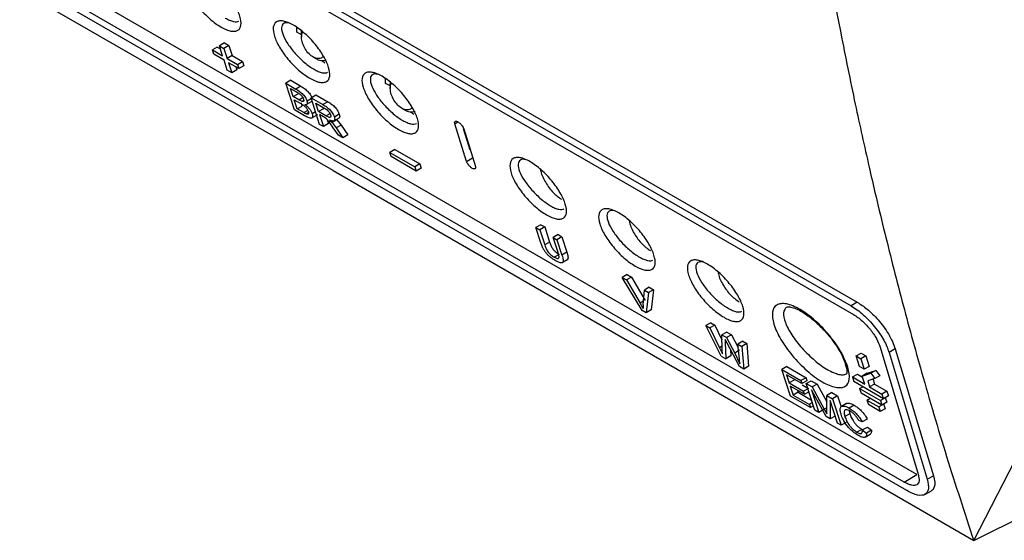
# Model space of a CAD drawing. Extents: x 189 to 1575, y -41 to 1223.
# Tile 35 of 60: x 1338 to 1456, y -41 to 21. Entities that reach past the tile are written whole.
import ezdxf

# ---------------------------------------------------------------- set-up
doc = ezdxf.new("R2010")
doc.units = 0
doc.layers.get('0').update_dxf_attribs({"linetype": 'CONTINUOUS'})

msp = doc.modelspace()

# ---------------------------------------------------------------- linework, layer by layer
at = {"color": 7, "linetype": 'Continuous'}
for p, q in [((1297.15, 68.56), (1437.98, -12.74)), ((1296.42, 68.13), (1437.25, -13.17)), ((1296.72, 67.07), (1437.54, -14.22)), ((1375.34, 2.99), (1298.77, 47.19)), ((1445.1, -33.35), (1304.58, 47.77)), ((1443.58, -34.24), (1303.06, 46.88)), ((1443.93, -35.27), (1303.4, 45.86)), ((1371.01, 19.55), (1371.01, 20.11)), ((1371.56, 19.23), (1371.01, 19.55)), ((1371.56, 19.38), (1371.58, 19.68)), ((1371.56, 19.34), (1371.57, 18.93)), ((1361.5, 17.76), (1360.91, 17.42)), ((1361.5, 17.76), (1361.87, 17.55)), ((1362.35, 18.25), (1361.75, 17.91)), ((1362.14, 16.71), (1361.75, 17.91)), ((1361.75, 17.91), (1362.28, 17.6)), ((1362.87, 17.94), (1362.28, 17.6)), ((1362.35, 18.25), (1362.87, 17.94)), ((1362.87, 17.94), (1363.26, 16.75)), ((1361.08, 16.91), (1360.91, 17.42)), ((1360.91, 17.42), (1362.14, 16.71)), ((1362.31, 16.19), (1361.08, 16.91)), ((1362.28, 17.6), (1362.67, 16.4)), ((1363.26, 16.75), (1362.67, 16.4)), ((1363.26, 16.75), (1364.5, 16.03)), ((1372.93, 16.58), (1373.28, 16.37)), ((1362.7, 15), (1362.31, 16.19)), ((1362.67, 16.4), (1363.9, 15.69)), ((1364.07, 15.18), (1362.84, 15.89)), ((1362.84, 15.89), (1363.23, 14.69)), ((1363.71, 15.39), (1363.82, 15.04)), ((1363.9, 15.69), (1364.5, 16.03)), ((1363.9, 15.69), (1364.07, 15.18)), ((1364.66, 15.52), (1364.07, 15.18)), ((1364.5, 16.03), (1364.66, 15.52)), ((1374.02, 16.15), (1374.37, 15.88)), ((1363.23, 14.69), (1362.7, 15)), ((1363.82, 15.04), (1363.23, 14.69)), ((1370.27, 13.78), (1369.68, 13.44)), ((1370.72, 10.26), (1369.68, 13.44)), ((1369.68, 13.44), (1370.9, 12.73)), ((1370.27, 13.78), (1371.5, 13.08)), ((1371.5, 13.08), (1370.9, 12.73)), ((1381.62, 13.42), (1381.62, 13.98)), ((1382.17, 13.11), (1381.62, 13.42)), ((1382.17, 13.26), (1382.19, 13.56)), ((1382.17, 13.22), (1382.17, 12.81)), ((1370.26, 12.81), (1370.88, 12.45)), ((1370.58, 11.83), (1370.26, 12.81)), ((1370.58, 11.83), (1371.17, 12.17)), ((1371.25, 11.44), (1370.58, 11.83)), ((1372.7, 11.7), (1373.29, 12.04)), ((1373.29, 12.04), (1374.71, 11.22)), ((1370.7, 11.46), (1371.42, 11.05)), ((1371.06, 10.36), (1370.7, 11.46)), ((1371.06, 10.36), (1371.65, 10.71)), ((1371.63, 11.25), (1371.25, 11.44)), ((1371.65, 10.71), (1371.53, 11.08)), ((1371.83, 11.37), (1371.63, 11.25)), ((1372.22, 10.92), (1372.77, 11.24)), ((1372.85, 11.63), (1372.25, 11.28)), ((1373.73, 8.52), (1372.7, 11.7)), ((1372.7, 11.7), (1374.12, 10.88)), ((1372.81, 11.27), (1372.74, 11.23)), ((1373.28, 11.06), (1374.25, 10.5)), ((1373.61, 10.05), (1373.28, 11.06)), ((1374.71, 11.22), (1374.12, 10.88)), ((1371.94, 9.55), (1370.72, 10.26)), ((1371.83, 9.92), (1371.06, 10.36)), ((1372.41, 9.94), (1372.11, 9.77)), ((1372.81, 9.28), (1373.5, 9.69)), ((1373.25, 10), (1372.85, 9.77)), ((1374.2, 10.39), (1373.61, 10.05)), ((1374.48, 9.54), (1373.61, 10.05)), ((1374.2, 9.41), (1373.73, 9.68)), ((1373.73, 9.68), (1374.2, 8.25)), ((1374.2, 10.39), (1374.14, 10.56)), ((1376.08, 9.73), (1375.49, 9.39)), ((1383.53, 10.45), (1383.88, 10.24)), ((1384.62, 10.03), (1384.98, 9.75)), ((1374.2, 8.25), (1373.73, 8.52)), ((1374.43, 9.26), (1374.2, 9.41)), ((1374.79, 8.6), (1374.2, 8.25)), ((1374.63, 9.08), (1374.79, 8.6)), ((1374.9, 9.03), (1375.21, 8.73)), ((1375.8, 9.07), (1375.21, 8.73)), ((1375.21, 8.73), (1375.69, 8.1)), ((1375.44, 8.94), (1376.13, 9.33)), ((1376.29, 8.44), (1375.69, 8.1)), ((1375.8, 9.07), (1376.29, 8.44)), ((1376.29, 8.44), (1377.11, 7.26)), ((1391.28, 4.09), (1389.89, 8.59)), ((1375.99, 7.22), (1375.36, 8.12)), ((1375.69, 8.1), (1376.52, 6.91)), ((1376.52, 6.91), (1375.99, 7.22)), ((1377.11, 7.26), (1376.52, 6.91)), ((1391.74, 5.42), (1390.94, 7.99)), ((1390.95, 7.98), (1392.34, 3.48)), ((1382.72, 5.52), (1382.12, 5.17)), ((1382.12, 5.17), (1385.12, 3.45)), ((1382.29, 4.66), (1382.12, 5.17)), ((1382.72, 5.52), (1385.71, 3.79)), ((1385.28, 2.93), (1382.29, 4.66)), ((1385.71, 3.79), (1385.12, 3.45)), ((1385.71, 3.79), (1385.88, 3.28)), ((1391.28, 4.09), (1392.02, 4.52)), ((1375.34, 2.99), (1451.9, -41.21)), ((1385.12, 3.45), (1385.28, 2.93)), ((1385.88, 3.28), (1385.28, 2.93)), ((1400.17, -3.48), (1399.58, -3.82)), ((1400.17, -3.48), (1400.63, -3.74)), ((1399.58, -3.82), (1400.04, -4.09)), ((1400.17, -5.65), (1399.58, -3.82)), ((1400.63, -3.74), (1400.04, -4.09)), ((1400.04, -4.09), (1400.63, -5.89)), ((1400.63, -3.74), (1401.22, -5.55)), ((1402.23, -4.66), (1401.63, -5.01)), ((1402.23, -4.66), (1402.69, -4.93)), ((1401.22, -5.55), (1400.63, -5.89)), ((1402.22, -6.81), (1401.63, -5.01)), ((1401.63, -5.01), (1402.09, -5.27)), ((1402.69, -4.93), (1402.09, -5.27)), ((1402.09, -5.27), (1402.69, -7.1)), ((1402.69, -4.93), (1403.28, -6.76)), ((1402.37, -7.03), (1401.78, -7.37)), ((1403.28, -6.76), (1402.69, -7.1)), ((1402.71, -8), (1403.41, -7.6)), ((1410.5, -9.44), (1409.9, -9.78)), ((1412.26, -13.72), (1409.9, -9.78)), ((1409.9, -9.78), (1410.4, -10.07)), ((1411, -9.73), (1410.4, -10.07)), ((1410.4, -10.07), (1412.03, -12.86)), ((1410.5, -9.44), (1411, -9.73)), ((1411, -9.73), (1412.63, -12.52)), ((1412.39, -13.07), (1412.54, -11.3)), ((1413.13, -10.96), (1412.54, -11.3)), ((1412.54, -11.3), (1413.04, -11.59)), ((1413.04, -11.59), (1412.76, -14.01)), ((1413.63, -11.25), (1413.04, -11.59)), ((1413.13, -10.96), (1413.63, -11.25)), ((1413.63, -11.25), (1413.35, -13.66)), ((1412.38, -13.48), (1412.03, -12.86)), ((1437.98, -12.74), (1437.25, -13.17)), ((1451.9, -41.21), (1466.71, -12.45)), ((1412.76, -14.01), (1412.26, -13.72)), ((1412.39, -13.07), (1412.38, -13.48)), ((1413.35, -13.66), (1412.76, -14.01)), ((1420.47, -15.2), (1419.88, -15.54)), ((1420.47, -15.2), (1420.95, -15.47)), ((1421.74, -19.19), (1419.88, -15.54)), ((1419.88, -15.54), (1420.35, -15.81)), ((1420.95, -15.47), (1420.35, -15.81)), ((1420.35, -15.81), (1421.52, -18.18)), ((1420.95, -15.47), (1421.82, -17.25)), ((1422.39, -16.31), (1421.8, -16.65)), ((1422.39, -16.31), (1422.95, -16.63)), ((1421.86, -18.45), (1421.8, -16.65)), ((1421.8, -16.65), (1422.36, -16.97)), ((1422.42, -17.62), (1422.2, -17.19)), ((1422.2, -17.19), (1422.21, -17.54)), ((1422.21, -17.54), (1422.28, -19.5)), ((1422.95, -16.63), (1422.36, -16.97)), ((1422.36, -16.97), (1423.34, -18.83)), ((1423.9, -20.44), (1422.42, -17.62)), ((1422.95, -16.63), (1423.76, -18.16)), ((1424.31, -17.41), (1423.72, -17.75)), ((1424.31, -17.41), (1424.79, -17.69)), ((1421.52, -18.18), (1421.88, -18.91)), ((1421.88, -18.91), (1421.86, -18.45)), ((1422.85, -18.43), (1422.87, -19.16)), ((1423.93, -18.49), (1423.34, -18.83)), ((1423.72, -17.75), (1424.19, -18.03)), ((1423.91, -19.55), (1423.72, -17.75)), ((1424.79, -17.69), (1424.19, -18.03)), ((1424.19, -18.03), (1424.41, -20.73)), ((1424.79, -17.69), (1425, -20.39)), ((1440.73, -18.13), (1445.27, -33.29)), ((1442.53, -18.33), (1441.79, -18.75)), ((1441.79, -18.75), (1446.34, -33.91)), ((1442.53, -18.33), (1447.09, -33.49)), ((1421.74, -19.19), (1422.28, -19.5)), ((1422.87, -19.16), (1422.28, -19.5)), ((1423.34, -18.83), (1423.97, -20.12)), ((1423.97, -20.12), (1423.91, -19.55)), ((1437.86, -19.17), (1438.45, -18.83)), ((1437.86, -19.17), (1438.43, -19.5)), ((1438.24, -20.42), (1437.86, -19.17)), ((1439.02, -19.16), (1438.43, -19.5)), ((1438.43, -19.5), (1438.81, -20.75)), ((1438.45, -18.83), (1439.02, -19.16)), ((1439.02, -19.16), (1439.4, -20.41)), ((1424.41, -20.73), (1423.9, -20.44)), ((1425, -20.39), (1424.41, -20.73)), ((1429.55, -20.44), (1428.96, -20.78)), ((1429.99, -23.96), (1428.96, -20.78)), ((1428.96, -20.78), (1431.26, -22.11)), ((1429.55, -20.44), (1431.86, -21.77)), ((1438.81, -20.75), (1438.24, -20.42)), ((1439.4, -20.41), (1438.81, -20.75)), ((1439.18, -21.22), (1440.19, -20.89)), ((1440.19, -20.89), (1439.6, -21.23)), ((1440.19, -20.89), (1440.68, -21.53)), ((1451.9, -41.21), (1494.36, -20.16)), ((1431.38, -22.48), (1429.54, -21.41)), ((1429.54, -21.41), (1429.85, -22.39)), ((1430.45, -22.05), (1429.85, -22.39)), ((1431.86, -21.77), (1431.26, -22.11)), ((1431.26, -22.11), (1431.38, -22.48)), ((1431.97, -22.14), (1431.38, -22.48)), ((1431.86, -21.77), (1431.97, -22.14)), ((1431.89, -22.47), (1432.48, -22.13)), ((1432.48, -22.13), (1433.18, -22.53)), ((1437.41, -21.68), (1438, -21.34)), ((1437.41, -21.68), (1437.58, -22.24)), ((1437.41, -21.68), (1438.89, -22.54)), ((1441.12, -24.28), (1437.58, -22.24)), ((1438, -21.34), (1438.63, -21.7)), ((1439.18, -21.22), (1438.59, -21.57)), ((1438.59, -21.57), (1439.6, -21.23)), ((1438.89, -22.54), (1438.59, -21.57)), ((1440.09, -21.87), (1439.24, -22.15)), ((1439.24, -22.15), (1439.46, -22.87)), ((1439.6, -21.23), (1440.09, -21.87)), ((1439.83, -21.81), (1440.05, -22.53)), ((1440.68, -21.53), (1440.09, -21.87)), ((1429.85, -22.39), (1431.57, -23.38)), ((1431.69, -23.75), (1429.97, -22.76)), ((1429.97, -22.76), (1430.33, -23.86)), ((1430.93, -23.51), (1430.33, -23.86)), ((1430.84, -23.26), (1430.93, -23.51)), ((1430.93, -23.51), (1432.53, -24.44)), ((1431.42, -22.61), (1432.17, -23.04)), ((1432.17, -23.04), (1431.57, -23.38)), ((1431.69, -23.75), (1431.57, -23.38)), ((1431.69, -23.75), (1432.29, -23.41)), ((1432.93, -25.65), (1431.89, -22.47)), ((1431.89, -22.47), (1432.58, -22.87)), ((1434.26, -26.42), (1432.51, -23.23)), ((1432.51, -23.23), (1433.39, -25.92)), ((1433.18, -22.53), (1432.58, -22.87)), ((1432.58, -22.87), (1434.04, -25.53)), ((1433.18, -22.53), (1434.34, -24.65)), ((1438.27, -23.06), (1438.64, -22.85)), ((1438.27, -23.06), (1440.75, -24.49)), ((1438.27, -23.06), (1438.45, -23.62)), ((1440.05, -22.53), (1439.46, -22.87)), ((1439.46, -22.87), (1440.94, -23.72)), ((1440.05, -22.53), (1441.53, -23.38)), ((1441.53, -23.38), (1440.94, -23.72)), ((1441.53, -23.38), (1441.71, -23.94)), ((1432.38, -25.34), (1429.99, -23.96)), ((1430.33, -23.86), (1432.26, -24.97)), ((1434.34, -25.67), (1434.35, -23.89)), ((1434.94, -23.55), (1434.35, -23.89)), ((1434.35, -23.89), (1435.03, -24.29)), ((1435.61, -27.2), (1434.73, -24.51)), ((1434.73, -24.51), (1434.74, -26.7)), ((1434.94, -23.55), (1435.63, -23.95)), ((1435.63, -23.95), (1435.03, -24.29)), ((1435.03, -24.29), (1436.07, -27.46)), ((1435.63, -23.95), (1436.05, -25.24)), ((1440.92, -25.04), (1438.45, -23.62)), ((1439.14, -24.44), (1439.51, -24.23)), ((1439.14, -24.44), (1440.55, -25.26)), ((1439.14, -24.44), (1439.31, -24.99)), ((1441.12, -24.28), (1440.75, -24.49)), ((1440.75, -24.49), (1440.92, -25.04)), ((1441.51, -24.7), (1440.92, -25.04)), ((1440.94, -23.72), (1441.12, -24.28)), ((1441.71, -23.94), (1441.12, -24.28)), ((1441.34, -24.15), (1441.51, -24.7)), ((1432.64, -24.75), (1432.26, -24.97)), ((1432.26, -24.97), (1432.38, -25.34)), ((1432.75, -25.12), (1432.38, -25.34)), ((1433.39, -25.92), (1432.93, -25.65)), ((1433.98, -25.57), (1433.39, -25.92)), ((1434.04, -25.53), (1434.34, -26.08)), ((1434.34, -26.08), (1434.34, -25.67)), ((1436.7, -24.85), (1436.11, -25.19)), ((1437.02, -25.71), (1437.1, -26.07)), ((1437.62, -25.06), (1437.03, -25.41)), ((1440.73, -25.81), (1439.31, -24.99)), ((1440.92, -25.04), (1440.55, -25.26)), ((1440.55, -25.26), (1440.73, -25.81)), ((1441.32, -25.47), (1440.73, -25.81)), ((1441.14, -24.91), (1441.32, -25.47)), ((1434.74, -26.7), (1434.26, -26.42)), ((1435.33, -26.35), (1434.74, -26.7)), ((1437.1, -26.07), (1436.51, -26.41)), ((1438.59, -27.06), (1438.16, -26.89)), ((1439.18, -26.72), (1438.59, -27.06)), ((1436.07, -27.46), (1435.61, -27.2)), ((1436.66, -27.12), (1436.07, -27.46)), ((1438.53, -27.94), (1437.94, -28.28)), ((1438.59, -28.01), (1439.19, -27.67)), ((1438.59, -28.01), (1439.09, -28.38)), ((1439.68, -28.04), (1439.09, -28.38)), ((1439.19, -27.67), (1439.68, -28.04)), ((1438.94, -28.86), (1439.53, -28.52)), ((1443.58, -34.24), (1445.1, -33.35)), ((1446.34, -33.91), (1447.09, -33.49)), ((1446.08, -35.72), (1446.84, -35.29))]:
    msp.add_line(p, q, dxfattribs=at)
at = {"color": 8, "linetype": 'Continuous'}
for p, q in [((1371.25, 11.44), (1371.65, 11.67)), ((1371.83, 9.92), (1372.27, 10.17)), ((1374.48, 9.54), (1374.91, 9.79)), ((1389.89, 8.59), (1390.26, 8.81)), ((1412.43, -12.63), (1412.03, -12.86)), ((1421.85, -17.99), (1421.52, -18.18)), ((1434.34, -25.35), (1434.04, -25.53))]:
    msp.add_line(p, q, dxfattribs=at)
at = {"color": 7, "linetype": 'Continuous'}
for centre, start, end in [((1374.05, 17.53), 236.2414, 290.1427), ((1384.66, 11.4), 236.2415, 290.1426)]:
    msp.add_arc(centre, 1.39, start, end, dxfattribs=at)
for points, knots in [([(1449.27, 160.35), (1449.17, 151.52), (1448.98, 133.84), (1449.81, 108.02), (1451.47, 82.74), (1454.03, 58.11), (1457.49, 34.2), (1461.76, 10.98), (1465.33, -3.83), (1467.12, -11.24)], [0, 0, 0, 0, 0.142674, 0.285454, 0.428472, 0.571526, 0.714544, 0.857325, 1, 1, 1, 1]), ([(1449.27, 108.08), (1449.76, 99.76), (1450.74, 82.97), (1453.34, 58.53), (1456.78, 34.6), (1461.05, 11.39), (1464.63, -3.42), (1466.42, -10.83)], [0, 0, 0, 0, 0.197243, 0.398175, 0.599055, 0.799602, 1, 1, 1, 1]), ([(1452.59, 65.54), (1453.4, 58.79), (1455.03, 45.28), (1458.25, 25.62), (1462.01, 6.37), (1465.04, -6.01), (1466.55, -12.21)], [0, 0, 0, 0, 0.249181, 0.498908, 0.74918, 1, 1, 1, 1]), ([(1429.86, 58.26), (1430.3, 54.82), (1431.17, 48.06), (1432.65, 38.26), (1434.25, 28.75), (1435.94, 19.68), (1437.66, 11.22), (1439.06, 4.89), (1440.2, -0.06), (1441.14, -3.95), (1442.21, -8.25), (1443.33, -12.56), (1444.48, -16.85), (1446.23, -23.1), (1448.64, -31.28), (1450.81, -37.88), (1451.9, -41.21)], [0, 0, 0, 0, 0.097097, 0.190796, 0.281096, 0.372742, 0.457234, 0.53267, 0.563365, 0.607253, 0.651384, 0.695759, 0.740377, 0.785238, 0.891943, 1, 1, 1, 1]), ([(1361.95, 20.15), (1361.73, 20.29), (1361.29, 20.56), (1360.61, 21.12), (1359.94, 21.75), (1359.12, 22.66), (1358.26, 23.88), (1357.64, 25.23), (1357.51, 26.32), (1357.82, 26.86), (1358.31, 27.02), (1358.79, 27), (1359.35, 26.83), (1359.98, 26.52), (1360.65, 26.08), (1361.33, 25.53), (1361.99, 24.9), (1362.81, 23.98), (1363.66, 22.76), (1364.28, 21.4), (1364.41, 20.32), (1364.1, 19.78), (1363.62, 19.63), (1363.15, 19.65), (1362.59, 19.81), (1362.17, 20.04), (1361.95, 20.15)], [0, 0, 0, 0, 0.031296, 0.062604, 0.093909, 0.125232, 0.187604, 0.250023, 0.312422, 0.374776, 0.406101, 0.437403, 0.468714, 0.500012, 0.531314, 0.56262, 0.593927, 0.625249, 0.687605, 0.750011, 0.812418, 0.8748, 0.906116, 0.937418, 0.968711, 1, 1, 1, 1]), ([(1362.45, 21.23), (1362.63, 21.13), (1362.98, 20.94), (1363.44, 20.8), (1363.82, 20.76), (1363.99, 20.84), (1364.08, 20.87)], [0, 0, 0, 0, 0.248958, 0.502681, 0.748085, 1, 1, 1, 1]), ([(1372.56, 14.03), (1372.34, 14.17), (1371.9, 14.44), (1371.21, 15), (1370.55, 15.62), (1369.73, 16.54), (1368.87, 17.75), (1368.25, 19.11), (1368.11, 20.19), (1368.43, 20.74), (1368.92, 20.9), (1369.39, 20.88), (1369.96, 20.71), (1370.59, 20.4), (1371.26, 19.96), (1371.94, 19.41), (1372.6, 18.78), (1373.41, 17.86), (1374.27, 16.64), (1374.88, 15.28), (1375.02, 14.2), (1374.71, 13.66), (1374.23, 13.5), (1373.76, 13.53), (1373.2, 13.69), (1372.77, 13.92), (1372.56, 14.03)], [0, 0, 0, 0, 0.0312972, 0.0626043, 0.0939089, 0.1252324, 0.1876037, 0.250023, 0.3124224, 0.3747766, 0.4061004, 0.4374035, 0.4687138, 0.5000119, 0.5313147, 0.5626212, 0.5939277, 0.6252495, 0.6876056, 0.7500114, 0.8124192, 0.874801, 0.9061166, 0.9374194, 0.9687123, 1, 1, 1, 1]), ([(1370.06, 20.64), (1369.95, 20.66), (1369.7, 20.69), (1369.34, 20.56), (1369.11, 20.13), (1369.29, 19.26), (1369.87, 18.16), (1370.64, 17.17), (1371.35, 16.42), (1371.93, 15.9), (1372.5, 15.45), (1372.87, 15.22), (1373.06, 15.1)], [0, 0, 0, 0, 0.059666, 0.133763, 0.278123, 0.42317, 0.568278, 0.712676, 0.786885, 0.856731, 0.929063, 1, 1, 1, 1]), ([(1374.16, 16.71), (1374.15, 16.68), (1374.09, 16.5), (1373.77, 16.36), (1373.28, 16.37), (1372.72, 16.67), (1372.2, 17.2), (1371.8, 17.87), (1371.57, 18.59), (1371.54, 19.2), (1371.67, 19.46), (1371.72, 19.57)], [0, 0, 0, 0, 0.018668, 0.145564, 0.272457, 0.399346, 0.526244, 0.653132, 0.780027, 0.906922, 1, 1, 1, 1]), ([(1373.06, 15.1), (1373.23, 15.01), (1373.59, 14.82), (1374.04, 14.68), (1374.42, 14.64), (1374.6, 14.71), (1374.68, 14.75)], [0, 0, 0, 0, 0.2489502, 0.5026855, 0.7480824, 1, 1, 1, 1]), ([(1383.17, 7.91), (1382.95, 8.04), (1382.5, 8.32), (1381.82, 8.87), (1381.16, 9.5), (1380.34, 10.41), (1379.48, 11.63), (1378.86, 12.99), (1378.72, 14.07), (1379.04, 14.62), (1379.53, 14.78), (1380, 14.76), (1380.56, 14.59), (1381.19, 14.28), (1381.86, 13.84), (1382.54, 13.29), (1383.2, 12.65), (1384.02, 11.74), (1384.88, 10.51), (1385.49, 9.16), (1385.63, 8.08), (1385.32, 7.54), (1384.83, 7.38), (1384.36, 7.4), (1383.8, 7.57), (1383.38, 7.79), (1383.17, 7.91)], [0, 0, 0, 0, 0.031296, 0.062604, 0.093909, 0.125232, 0.187603, 0.250024, 0.312422, 0.374776, 0.406101, 0.437403, 0.468713, 0.500012, 0.531314, 0.562621, 0.593927, 0.62525, 0.687605, 0.750011, 0.812419, 0.8748, 0.906116, 0.937419, 0.968712, 1, 1, 1, 1]), ([(1380.67, 14.52), (1380.56, 14.53), (1380.31, 14.56), (1379.94, 14.44), (1379.72, 14.01), (1379.9, 13.14), (1380.47, 12.04), (1381.24, 11.04), (1381.96, 10.3), (1382.53, 9.78), (1383.11, 9.32), (1383.48, 9.1), (1383.66, 8.98)], [0, 0, 0, 0, 0.059666, 0.133763, 0.278123, 0.423171, 0.568278, 0.712677, 0.786888, 0.856731, 0.929065, 1, 1, 1, 1]), ([(1371.5, 13.08), (1371.64, 12.99), (1371.85, 12.86), (1372.13, 12.63), (1372.33, 12.44), (1372.51, 12.23), (1372.71, 11.95), (1372.79, 11.75), (1372.85, 11.63)], [0, 0, 0, 0, 0.2689052, 0.3932853, 0.5085324, 0.6317696, 0.7638038, 1, 1, 1, 1]), ([(1384.77, 10.58), (1384.76, 10.56), (1384.69, 10.37), (1384.38, 10.24), (1383.89, 10.25), (1383.33, 10.55), (1382.81, 11.08), (1382.4, 11.75), (1382.18, 12.46), (1382.14, 13.08), (1382.27, 13.33), (1382.33, 13.44)], [0, 0, 0, 0, 0.01867, 0.145562, 0.272461, 0.39935, 0.526243, 0.653135, 0.780029, 0.906923, 1, 1, 1, 1]), ([(1370.88, 12.45), (1370.91, 12.43), (1370.95, 12.41), (1371.05, 12.35), (1371.17, 12.28), (1371.33, 12.16), (1371.48, 12.04), (1371.6, 11.9), (1371.72, 11.72), (1371.77, 11.59), (1371.8, 11.51)], [0, 0, 0, 0, 0.085786, 0.112292, 0.267697, 0.416655, 0.537502, 0.654414, 0.768431, 1, 1, 1, 1]), ([(1370.9, 12.73), (1371.05, 12.65), (1371.26, 12.52), (1371.54, 12.29), (1371.74, 12.1), (1371.92, 11.88), (1372.12, 11.6), (1372.2, 11.4), (1372.25, 11.28)], [0, 0, 0, 0, 0.269122, 0.393481, 0.513002, 0.632466, 0.775402, 1, 1, 1, 1]), ([(1371.42, 11.05), (1371.52, 10.99), (1371.71, 10.87), (1371.96, 10.68), (1372.14, 10.49), (1372.25, 10.33), (1372.33, 10.18), (1372.37, 10.09), (1372.39, 10.04)], [0, 0, 0, 0, 0.263487, 0.501673, 0.621287, 0.746302, 0.870672, 1, 1, 1, 1]), ([(1371.8, 11.51), (1371.82, 11.47), (1371.84, 11.38), (1371.83, 11.27), (1371.76, 11.22), (1371.67, 11.24), (1371.63, 11.25)], [0, 0, 0, 0, 0.247242, 0.482938, 0.747932, 1, 1, 1, 1]), ([(1371.98, 10.88), (1372.04, 10.88), (1372.16, 10.87), (1372.26, 10.95), (1372.3, 11.08), (1372.27, 11.22), (1372.25, 11.28)], [0, 0, 0, 0, 0.247993, 0.509745, 0.759397, 1, 1, 1, 1]), ([(1371.98, 10.88), (1372.08, 10.8), (1372.27, 10.65), (1372.54, 10.35), (1372.74, 10.04), (1372.81, 9.86), (1372.85, 9.77)], [0, 0, 0, 0, 0.249444, 0.491714, 0.753851, 1, 1, 1, 1]), ([(1374.12, 10.88), (1374.26, 10.79), (1374.49, 10.66), (1374.79, 10.43), (1374.99, 10.22), (1375.17, 10), (1375.36, 9.71), (1375.44, 9.51), (1375.49, 9.39)], [0, 0, 0, 0, 0.2677573, 0.398774, 0.521147, 0.6350724, 0.7777472, 1, 1, 1, 1]), ([(1374.71, 11.22), (1374.86, 11.13), (1375.08, 11), (1375.38, 10.77), (1375.59, 10.56), (1375.77, 10.34), (1375.96, 10.04), (1376.03, 9.86), (1376.08, 9.73)], [0, 0, 0, 0, 0.270331, 0.399064, 0.516346, 0.648199, 0.769267, 1, 1, 1, 1]), ([(1372.11, 9.77), (1372.06, 9.79), (1372.01, 9.82), (1371.91, 9.87), (1371.86, 9.9), (1371.83, 9.92)], [0, 0, 0, 0, 0.466058, 0.656378, 1, 1, 1, 1]), ([(1372.85, 9.77), (1372.88, 9.65), (1372.92, 9.47), (1372.86, 9.31), (1372.75, 9.24), (1372.59, 9.26), (1372.32, 9.35), (1372.09, 9.47), (1371.94, 9.55)], [0, 0, 0, 0, 0.224493, 0.36542, 0.482566, 0.610009, 0.749307, 1, 1, 1, 1]), ([(1372.39, 10.04), (1372.4, 9.98), (1372.43, 9.87), (1372.41, 9.77), (1372.35, 9.72), (1372.26, 9.71), (1372.17, 9.75), (1372.11, 9.77)], [0, 0, 0, 0, 0.237047, 0.48062, 0.615764, 0.743239, 1, 1, 1, 1]), ([(1374.25, 10.5), (1374.34, 10.45), (1374.49, 10.36), (1374.69, 10.18), (1374.82, 10.03), (1374.95, 9.85), (1375, 9.73), (1375.03, 9.65)], [0, 0, 0, 0, 0.266734, 0.4840153, 0.6007478, 0.7231864, 1, 1, 1, 1]), ([(1375.03, 9.65), (1375.05, 9.57), (1375.07, 9.47), (1375.03, 9.38), (1374.97, 9.34), (1374.88, 9.35), (1374.72, 9.41), (1374.58, 9.49), (1374.48, 9.54)], [0, 0, 0, 0, 0.233268, 0.357837, 0.475582, 0.594108, 0.72618, 1, 1, 1, 1]), ([(1376.08, 9.73), (1376.11, 9.63), (1376.15, 9.48), (1376.11, 9.34), (1376.07, 9.28), (1376.03, 9.27), (1376.03, 9.27)], [0, 0, 0, 0, 0.470785, 0.735851, 0.990384, 1, 1, 1, 1]), ([(1375.36, 8.12), (1375.2, 8.35), (1374.99, 8.66), (1374.67, 9.06), (1374.51, 9.2), (1374.43, 9.26)], [0, 0, 0, 0, 0.5734252, 0.7992789, 1, 1, 1, 1]), ([(1375.49, 9.39), (1375.52, 9.29), (1375.55, 9.13), (1375.51, 9), (1375.45, 8.93), (1375.35, 8.9), (1375.17, 8.92), (1375.01, 8.99), (1374.9, 9.03)], [0, 0, 0, 0, 0.243019, 0.374674, 0.490091, 0.621653, 0.750265, 1, 1, 1, 1]), ([(1383.66, 8.98), (1383.84, 8.89), (1384.2, 8.7), (1384.65, 8.56), (1385.03, 8.52), (1385.2, 8.59), (1385.29, 8.63)], [0, 0, 0, 0, 0.24896, 0.502695, 0.748083, 1, 1, 1, 1]), ([(1389.89, 8.59), (1389.88, 8.63), (1389.86, 8.71), (1389.87, 8.81), (1389.92, 8.87), (1389.99, 8.89), (1390.1, 8.89), (1390.2, 8.84), (1390.26, 8.81)], [0, 0, 0, 0, 0.158994, 0.296971, 0.509113, 0.637234, 0.761727, 1, 1, 1, 1]), ([(1390.26, 8.81), (1390.3, 8.79), (1390.37, 8.74), (1390.48, 8.65), (1390.59, 8.55), (1390.71, 8.4), (1390.82, 8.26), (1390.91, 8.1), (1390.93, 8.02), (1390.95, 7.98)], [0, 0, 0, 0, 0.121071, 0.245542, 0.373831, 0.506218, 0.711072, 0.845076, 1, 1, 1, 1]), ([(1391.97, 3.26), (1391.94, 3.29), (1391.87, 3.33), (1391.76, 3.42), (1391.65, 3.53), (1391.52, 3.67), (1391.41, 3.81), (1391.33, 3.96), (1391.3, 4.05), (1391.28, 4.09)], [0, 0, 0, 0, 0.120842, 0.245264, 0.373537, 0.506116, 0.710037, 0.844339, 1, 1, 1, 1]), ([(1400.84, -2.3), (1400.62, -2.16), (1400.18, -1.89), (1399.5, -1.33), (1398.84, -0.7), (1398.01, 0.21), (1397.15, 1.42), (1396.53, 2.78), (1396.4, 3.86), (1396.71, 4.41), (1397.2, 4.57), (1397.68, 4.55), (1398.24, 4.38), (1398.87, 4.07), (1399.54, 3.63), (1400.22, 3.08), (1400.88, 2.45), (1401.7, 1.53), (1402.55, 0.31), (1403.17, -1.05), (1403.31, -2.13), (1403, -2.67), (1402.51, -2.83), (1402.04, -2.8), (1401.48, -2.64), (1401.06, -2.41), (1400.84, -2.3)], [0, 0, 0, 0, 0.031298, 0.062605, 0.093909, 0.125234, 0.187605, 0.250025, 0.312423, 0.374779, 0.406102, 0.437405, 0.468716, 0.500015, 0.531315, 0.562623, 0.59393, 0.625251, 0.687607, 0.750013, 0.81242, 0.874802, 0.906118, 0.93742, 0.968712, 1, 1, 1, 1]), ([(1398.34, 4.31), (1398.23, 4.33), (1397.99, 4.36), (1397.62, 4.23), (1397.4, 3.8), (1397.57, 2.93), (1398.15, 1.84), (1398.92, 0.84), (1399.64, 0.09), (1400.21, -0.43), (1400.79, -0.88), (1401.16, -1.11), (1401.34, -1.22)], [0, 0, 0, 0, 0.059664, 0.133759, 0.278119, 0.423166, 0.568274, 0.712673, 0.786885, 0.856728, 0.92906, 1, 1, 1, 1]), ([(1392.34, 3.48), (1392.35, 3.44), (1392.37, 3.36), (1392.36, 3.26), (1392.32, 3.2), (1392.24, 3.18), (1392.14, 3.18), (1392.04, 3.23), (1391.97, 3.26)], [0, 0, 0, 0, 0.159748, 0.297981, 0.509214, 0.637537, 0.762055, 1, 1, 1, 1]), ([(1400.13, 3.14), (1400.14, 3.06), (1400.21, 2.55), (1400.73, 1.53), (1401.59, 0.3), (1402.3, -0.2), (1402.65, -0.45)], [0, 0, 0, 0, 0.057099, 0.371399, 0.685695, 1, 1, 1, 1]), ([(1401.34, -1.22), (1401.52, -1.32), (1401.87, -1.51), (1402.33, -1.65), (1402.71, -1.69), (1402.88, -1.61), (1402.97, -1.58)], [0, 0, 0, 0, 0.248941, 0.502676, 0.748082, 1, 1, 1, 1]), ([(1411.45, -8.42), (1411.23, -8.28), (1410.79, -8.01), (1410.1, -7.46), (1409.44, -6.83), (1408.62, -5.91), (1407.76, -4.7), (1407.14, -3.34), (1407, -2.26), (1407.32, -1.71), (1407.81, -1.55), (1408.28, -1.57), (1408.85, -1.74), (1409.48, -2.05), (1410.15, -2.49), (1410.83, -3.04), (1411.49, -3.67), (1412.3, -4.59), (1413.16, -5.81), (1413.77, -7.17), (1413.91, -8.25), (1413.6, -8.79), (1413.12, -8.95), (1412.65, -8.92), (1412.09, -8.76), (1411.66, -8.53), (1411.45, -8.42)], [0, 0, 0, 0, 0.031298, 0.062605, 0.093909, 0.125233, 0.187604, 0.250024, 0.312423, 0.374777, 0.406102, 0.437403, 0.468715, 0.500014, 0.531316, 0.562622, 0.593928, 0.625252, 0.687606, 0.750012, 0.81242, 0.874802, 0.906116, 0.937419, 0.968712, 1, 1, 1, 1]), ([(1408.95, -1.81), (1408.84, -1.8), (1408.59, -1.76), (1408.23, -1.89), (1408, -2.32), (1408.18, -3.19), (1408.76, -4.29), (1409.53, -5.28), (1410.25, -6.03), (1410.82, -6.55), (1411.39, -7), (1411.76, -7.23), (1411.95, -7.35)], [0, 0, 0, 0, 0.059668, 0.133763, 0.27812, 0.423169, 0.568276, 0.712674, 0.786887, 0.856728, 0.92906, 1, 1, 1, 1]), ([(1410.74, -2.99), (1410.75, -3.06), (1410.82, -3.58), (1411.33, -4.6), (1412.2, -5.82), (1412.91, -6.32), (1413.26, -6.58)], [0, 0, 0, 0, 0.057101, 0.371404, 0.685692, 1, 1, 1, 1]), ([(1401.88, -7.76), (1401.7, -7.65), (1401.43, -7.48), (1401.05, -7.14), (1400.8, -6.86), (1400.57, -6.55), (1400.44, -6.32), (1400.36, -6.14), (1400.27, -5.94), (1400.22, -5.78), (1400.17, -5.65)], [0, 0, 0, 0, 0.234345, 0.350348, 0.476024, 0.587775, 0.733761, 0.764903, 0.819678, 1, 1, 1, 1]), ([(1401.22, -5.55), (1401.26, -5.68), (1401.33, -5.88), (1401.47, -6.17), (1401.61, -6.39), (1401.79, -6.6), (1402.05, -6.83), (1402.25, -6.95), (1402.37, -7.03)], [0, 0, 0, 0, 0.258351, 0.406458, 0.527425, 0.64233, 0.764389, 1, 1, 1, 1]), ([(1400.63, -5.89), (1400.66, -5.98), (1400.7, -6.12), (1400.8, -6.34), (1400.89, -6.54), (1401.03, -6.75), (1401.19, -6.94), (1401.45, -7.17), (1401.64, -7.29), (1401.78, -7.37)], [0, 0, 0, 0, 0.180236, 0.272857, 0.4285, 0.535594, 0.64528, 0.749983, 1, 1, 1, 1]), ([(1401.78, -7.37), (1401.9, -7.43), (1402.07, -7.52), (1402.24, -7.53), (1402.32, -7.47), (1402.35, -7.35), (1402.35, -7.25), (1402.32, -7.18), (1402.32, -7.18), (1402.32, -7.17), (1402.31, -7.14), (1402.29, -7.02), (1402.25, -6.91), (1402.22, -6.81)], [0, 0, 0, 0, 0.228485, 0.345024, 0.4718, 0.580165, 0.733382, 0.733543, 0.734826, 0.738296, 0.751338, 0.801781, 1, 1, 1, 1]), ([(1403.28, -6.76), (1403.34, -6.94), (1403.42, -7.22), (1403.42, -7.5), (1403.39, -7.63), (1403.32, -7.64), (1403.3, -7.65)], [0, 0, 0, 0, 0.4782427, 0.716464, 0.9275685, 1, 1, 1, 1]), ([(1402.69, -7.1), (1402.72, -7.22), (1402.78, -7.4), (1402.83, -7.66), (1402.84, -7.86), (1402.76, -8), (1402.61, -8.05), (1402.32, -7.99), (1402.05, -7.85), (1401.88, -7.76)], [0, 0, 0, 0, 0.170309, 0.266406, 0.412645, 0.521677, 0.64463, 0.767661, 1, 1, 1, 1]), ([(1411.95, -7.35), (1412.12, -7.44), (1412.48, -7.63), (1412.93, -7.77), (1413.32, -7.81), (1413.49, -7.74), (1413.57, -7.7)], [0, 0, 0, 0, 0.24896, 0.502677, 0.748082, 1, 1, 1, 1]), ([(1422.06, -14.55), (1421.84, -14.41), (1421.39, -14.13), (1420.71, -13.58), (1420.05, -12.95), (1419.23, -12.04), (1418.37, -10.82), (1417.75, -9.46), (1417.61, -8.38), (1417.93, -7.84), (1418.42, -7.67), (1418.89, -7.7), (1419.46, -7.87), (1420.09, -8.18), (1420.76, -8.62), (1421.43, -9.16), (1422.09, -9.8), (1422.91, -10.71), (1423.77, -11.94), (1424.38, -13.29), (1424.52, -14.37), (1424.21, -14.91), (1423.73, -15.07), (1423.25, -15.05), (1422.69, -14.88), (1422.27, -14.66), (1422.06, -14.55)], [0, 0, 0, 0, 0.0312962, 0.0626052, 0.0939089, 0.125233, 0.1876034, 0.2500239, 0.3124224, 0.3747768, 0.4061015, 0.4374046, 0.4687139, 0.500013, 0.5313148, 0.5626212, 0.5939276, 0.6252508, 0.6876055, 0.750011, 0.8124185, 0.8748003, 0.9061158, 0.9374195, 0.9687123, 1, 1, 1, 1]), ([(1419.56, -7.93), (1419.45, -7.92), (1419.2, -7.89), (1418.83, -8.01), (1418.61, -8.44), (1418.79, -9.31), (1419.36, -10.41), (1420.13, -11.41), (1420.85, -12.16), (1421.42, -12.67), (1422, -13.13), (1422.37, -13.36), (1422.56, -13.47)], [0, 0, 0, 0, 0.05967, 0.133763, 0.278121, 0.423169, 0.568277, 0.712678, 0.786891, 0.856727, 0.929066, 1, 1, 1, 1]), ([(1421.35, -9.11), (1421.36, -9.19), (1421.43, -9.7), (1421.94, -10.72), (1422.81, -11.95), (1423.51, -12.45), (1423.87, -12.7)], [0, 0, 0, 0, 0.057102, 0.371405, 0.685704, 1, 1, 1, 1]), ([(1436.87, -20.51), (1436.97, -21.03), (1437.18, -22.06), (1436.72, -22.77), (1436.07, -22.98), (1435.42, -22.94), (1434.65, -22.7), (1433.79, -22.28), (1432.88, -21.67), (1431.95, -20.92), (1431.05, -20.06), (1429.93, -18.82), (1428.76, -17.16), (1427.92, -15.32), (1427.74, -13.84), (1428.18, -13.1), (1428.85, -12.89), (1429.5, -12.92), (1430.28, -13.16), (1431.14, -13.58), (1432.05, -14.19), (1432.98, -14.94), (1433.87, -15.8), (1434.98, -17.05), (1436.17, -18.74), (1436.63, -19.92), (1436.87, -20.51)], [0, 0, 0, 0, 0.062414, 0.12478, 0.156096, 0.187395, 0.218699, 0.249992, 0.281287, 0.31259, 0.343884, 0.375199, 0.437566, 0.500001, 0.562407, 0.624786, 0.656105, 0.687403, 0.718697, 0.749982, 0.781272, 0.812565, 0.843874, 0.875193, 0.937575, 1, 1, 1, 1]), ([(1437.98, -12.74), (1438.37, -12.99), (1439.21, -13.54), (1440.31, -14.64), (1441.15, -15.67), (1441.74, -16.55), (1442.24, -17.48), (1442.43, -18.04), (1442.53, -18.33)], [0, 0, 0, 0, 0.200264, 0.430413, 0.560389, 0.699201, 0.84523, 1, 1, 1, 1]), ([(1422.56, -13.47), (1422.73, -13.56), (1423.09, -13.75), (1423.54, -13.89), (1423.92, -13.93), (1424.09, -13.86), (1424.18, -13.82)], [0, 0, 0, 0, 0.248959, 0.502694, 0.748081, 1, 1, 1, 1]), ([(1429.57, -13.31), (1429.63, -13.29), (1429.75, -13.26), (1430.31, -13.36), (1431.03, -13.67), (1431.92, -14.21), (1433.11, -15.13), (1434.26, -16.34), (1434.95, -17.17), (1435.15, -17.48), (1435.15, -17.48)], [0, 0, 0, 0, 0.147261, 0.280479, 0.399949, 0.505159, 0.679002, 0.880848, 0.999177, 1, 1, 1, 1]), ([(1437.25, -13.17), (1437.49, -13.32), (1437.97, -13.62), (1438.7, -14.23), (1439.41, -14.91), (1440.3, -15.92), (1441.25, -17.3), (1441.61, -18.27), (1441.79, -18.75)], [0, 0, 0, 0, 0.125437, 0.249033, 0.372511, 0.497313, 0.74903, 1, 1, 1, 1]), ([(1437.54, -14.22), (1437.72, -14.33), (1438.07, -14.55), (1438.6, -14.99), (1439.1, -15.49), (1439.71, -16.19), (1440.36, -17.13), (1440.6, -17.79), (1440.73, -18.13)], [0, 0, 0, 0, 0.128992, 0.258036, 0.384372, 0.507764, 0.751476, 1, 1, 1, 1]), ([(1435.15, -17.48), (1435.38, -17.81), (1435.82, -18.46), (1436.28, -19.35), (1436.66, -20.29), (1436.78, -21.27), (1436.73, -21.29), (1436.7, -21.3)], [0, 0, 0, 0, 0.155075, 0.305427, 0.443386, 0.682794, 1, 1, 1, 1]), ([(1436.05, -26.14), (1435.99, -25.95), (1435.91, -25.64), (1435.95, -25.36), (1436.05, -25.21), (1436.23, -25.14), (1436.54, -25.16), (1436.84, -25.31), (1437.03, -25.41)], [0, 0, 0, 0, 0.254944, 0.395139, 0.51111, 0.641328, 0.76946, 1, 1, 1, 1]), ([(1437.13, -25.76), (1437.05, -25.72), (1436.89, -25.63), (1436.68, -25.58), (1436.53, -25.6), (1436.4, -25.71), (1436.39, -25.99), (1436.47, -26.27), (1436.51, -26.41)], [0, 0, 0, 0, 0.125202, 0.258293, 0.375506, 0.507067, 0.75467, 1, 1, 1, 1]), ([(1436.71, -24.86), (1436.73, -24.85), (1436.8, -24.8), (1437, -24.81), (1437.28, -24.88), (1437.51, -25), (1437.62, -25.06)], [0, 0, 0, 0, 0.132279, 0.412308, 0.701843, 1, 1, 1, 1]), ([(1437.03, -25.41), (1437.19, -25.51), (1437.49, -25.7), (1437.96, -26.15), (1438.34, -26.62), (1438.51, -26.92), (1438.59, -27.06)], [0, 0, 0, 0, 0.2622288, 0.5150703, 0.7745812, 1, 1, 1, 1]), ([(1438.16, -26.89), (1438.1, -26.78), (1437.98, -26.57), (1437.77, -26.29), (1437.57, -26.09), (1437.37, -25.91), (1437.22, -25.82), (1437.13, -25.76)], [0, 0, 0, 0, 0.2578671, 0.5069999, 0.6376805, 0.7627324, 1, 1, 1, 1]), ([(1437.62, -25.06), (1437.76, -25.15), (1438.04, -25.32), (1438.49, -25.73), (1438.9, -26.23), (1439.09, -26.55), (1439.18, -26.72)], [0, 0, 0, 0, 0.224453, 0.473834, 0.735908, 1, 1, 1, 1]), ([(1438.1, -28.67), (1437.88, -28.53), (1437.55, -28.32), (1437.09, -27.89), (1436.66, -27.38), (1436.28, -26.76), (1436.12, -26.34), (1436.05, -26.14)], [0, 0, 0, 0, 0.241443, 0.366396, 0.504001, 0.770286, 1, 1, 1, 1]), ([(1436.51, -26.41), (1436.57, -26.58), (1436.69, -26.9), (1436.95, -27.36), (1437.25, -27.72), (1437.49, -27.95), (1437.72, -28.14), (1437.87, -28.24), (1437.94, -28.28)], [0, 0, 0, 0, 0.27154, 0.529017, 0.655881, 0.779043, 0.891095, 1, 1, 1, 1]), ([(1437.1, -26.07), (1437.15, -26.21), (1437.26, -26.51), (1437.5, -26.94), (1437.77, -27.3), (1438.01, -27.55), (1438.27, -27.77), (1438.44, -27.88), (1438.53, -27.94)], [0, 0, 0, 0, 0.239676, 0.489488, 0.615696, 0.739607, 0.868048, 1, 1, 1, 1]), ([(1437.94, -28.28), (1438.05, -28.34), (1438.27, -28.45), (1438.5, -28.44), (1438.61, -28.28), (1438.6, -28.1), (1438.59, -28.01)], [0, 0, 0, 0, 0.249041, 0.48423, 0.748339, 1, 1, 1, 1]), ([(1439.68, -28.04), (1439.69, -28.15), (1439.7, -28.37), (1439.58, -28.46), (1439.52, -28.5)], [0, 0, 0, 0, 0.527079, 1, 1, 1, 1]), ([(1439.09, -28.38), (1439.09, -28.5), (1439.09, -28.73), (1438.94, -28.89), (1438.72, -28.91), (1438.47, -28.86), (1438.25, -28.75), (1438.1, -28.67)], [0, 0, 0, 0, 0.248283, 0.50615, 0.638941, 0.768916, 1, 1, 1, 1]), ([(1445.27, -33.29), (1445.34, -33.58), (1445.46, -34.16), (1445.15, -34.62), (1444.62, -34.67), (1444.07, -34.5), (1443.75, -34.33), (1443.58, -34.24)], [0, 0, 0, 0, 0.257497, 0.508934, 0.752015, 0.874582, 1, 1, 1, 1]), ([(1446.34, -33.91), (1446.43, -34.33), (1446.6, -35.15), (1446.17, -35.81), (1445.41, -35.88), (1444.62, -35.63), (1444.16, -35.39), (1443.93, -35.27)], [0, 0, 0, 0, 0.257493, 0.508944, 0.752028, 0.874592, 1, 1, 1, 1]), ([(1447.09, -33.49), (1447.15, -33.76), (1447.29, -34.27), (1447.22, -34.83), (1447.06, -35.16), (1446.87, -35.25), (1446.82, -35.28)], [0, 0, 0, 0, 0.313958, 0.610558, 0.883502, 1, 1, 1, 1])]:
    msp.add_open_spline(points, degree=3, knots=knots, dxfattribs=at)
at = {"color": 8, "linetype": 'Continuous'}
msp.add_open_spline([(1429.54, -13.33), (1429.38, -13.52), (1429.05, -13.91), (1429.31, -15.13), (1430.09, -16.62), (1431.14, -17.98), (1432.12, -19), (1432.9, -19.71), (1433.69, -20.33), (1434.46, -20.83), (1435.18, -21.19), (1435.8, -21.39), (1436.33, -21.45), (1436.57, -21.35), (1436.69, -21.3)], degree=3, knots=[0, 0, 0, 0, 0.125212, 0.250964, 0.376777, 0.501949, 0.566289, 0.626803, 0.689516, 0.751002, 0.812453, 0.875173, 0.935731, 1, 1, 1, 1], dxfattribs=at)

doc.saveas('drawing.dxf')
